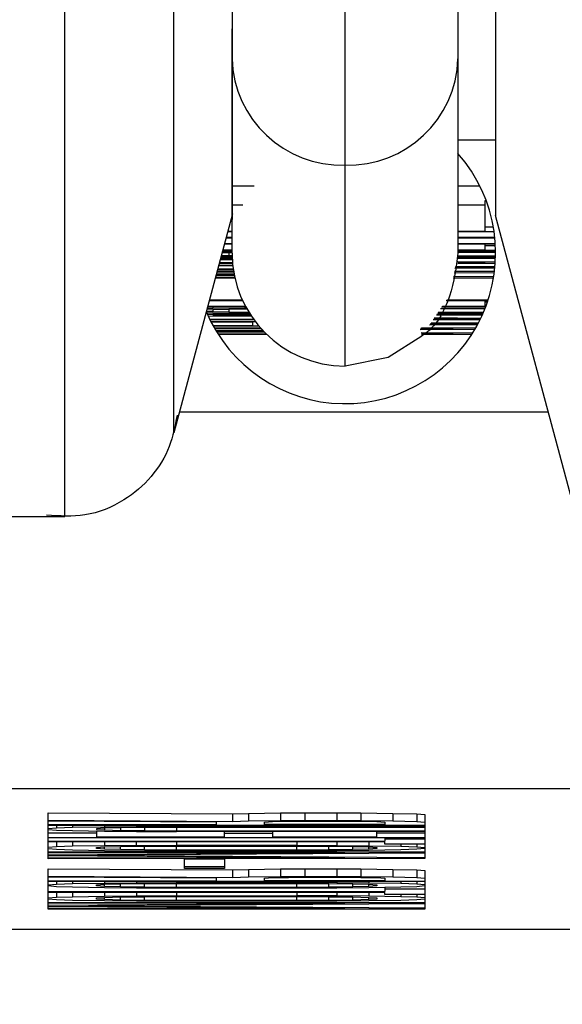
# Model space of a CAD drawing. Header units: inches. Extents: x 170 to 312, y 215 to 248.
# Tile 111 of 256: x 181.5829 to 181.5962, y 243.7091 to 243.7332. Entities that reach past the tile are written whole.
import ezdxf
from ezdxf import colors
from ezdxf.entities.mleader import LeaderData, LeaderLine
from ezdxf.math import Vec2, Vec3

# ---------------------------------------------------------------- set-up
doc = ezdxf.new("R2010")
doc.units = ezdxf.units.IN
doc.header["$LTSCALE"] = 0.25
doc.header["$MEASUREMENT"] = 0
doc.layers.add('ANNOTATIONS', color=1, linetype='Continuous')
doc.layers.add('MOTOR RH', color=7, linetype='Continuous')
doc.styles.add('ARIAL', font='arial.ttf', dxfattribs={"height": 0.09375})

msp = doc.modelspace()

# ---------------------------------------------------------------- linework, layer by layer
at = {"layer": 'MOTOR RH'}
for p, q in [((181.5936806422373, 243.7358802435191), (181.5936806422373, 243.727464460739)), ((181.5881442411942, 243.727464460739), (181.5881442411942, 243.7329586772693)), ((181.5946033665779, 243.7302324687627), (181.5936806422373, 243.7302324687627)), ((181.5909124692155, 243.7246960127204), (181.5909124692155, 243.7296195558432)), ((181.5881442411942, 243.7291113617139), (181.5886868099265, 243.7291113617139)), ((181.5936806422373, 243.7291113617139), (181.5942160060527, 243.7291113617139)), ((181.5943481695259, 243.7287514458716), (181.5943720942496, 243.7287514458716)), ((181.5943481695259, 243.7280021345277), (181.5943481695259, 243.7287514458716)), ((181.5881546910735, 243.728425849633), (181.5867160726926, 243.723057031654)), ((181.5881442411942, 243.7286480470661), (181.588409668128, 243.7286480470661)), ((181.5936806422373, 243.7286480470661), (181.5943481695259, 243.7286480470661)), ((181.5965814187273, 243.7210053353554), (181.5946034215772, 243.7283871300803)), ((181.5881442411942, 243.7279814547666), (181.5880356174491, 243.7279814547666)), ((181.5880411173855, 243.7280021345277), (181.5881442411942, 243.7280021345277)), ((181.5936806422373, 243.7280021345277), (181.5943481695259, 243.7280021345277)), ((181.5945671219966, 243.7279814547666), (181.5936806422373, 243.7279814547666)), ((181.5943481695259, 243.7281055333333), (181.594547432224, 243.7281055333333)), ((181.5879599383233, 243.7276994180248), (181.5881541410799, 243.7276994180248)), ((181.5881442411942, 243.7278300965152), (181.587995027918, 243.7278300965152)), ((181.5880005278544, 243.7278507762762), (181.5881442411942, 243.7278507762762)), ((181.5936806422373, 243.7278507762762), (181.5945831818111, 243.7278507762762)), ((181.5945853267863, 243.7278300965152), (181.5936806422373, 243.7278300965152)), ((181.5936806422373, 243.7276994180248), (181.594595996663, 243.7276994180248)), ((181.5880657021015, 243.7274684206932), (181.5878969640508, 243.7274640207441)), ((181.5881442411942, 243.7274935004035), (181.5879042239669, 243.7274913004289)), ((181.5881442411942, 243.7275269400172), (181.5879138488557, 243.7275269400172)), ((181.5879194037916, 243.7275476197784), (181.5881442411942, 243.7275476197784)), ((181.588152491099, 243.7276787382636), (181.5879544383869, 243.7276787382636)), ((181.5881442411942, 243.727469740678), (181.5880657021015, 243.7274684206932)), ((181.5880657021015, 243.7274684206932), (181.5880657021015, 243.7274068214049)), ((181.594597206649, 243.7276787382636), (181.5936806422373, 243.7276787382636)), ((181.5936806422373, 243.7275476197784), (181.5943481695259, 243.7275476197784)), ((181.5946028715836, 243.7275273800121), (181.5936806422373, 243.7275273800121)), ((181.5936806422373, 243.7274996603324), (181.5946032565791, 243.7274996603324)), ((181.5946033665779, 243.7274789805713), (181.5936806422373, 243.7274789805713)), ((181.5943481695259, 243.7275476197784), (181.5943481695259, 243.7276787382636)), ((181.5943481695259, 243.7276510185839), (181.5945986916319, 243.7276510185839)), ((181.5881559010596, 243.7272105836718), (181.5878289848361, 243.7272105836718)), ((181.5878345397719, 243.7272312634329), (181.5881540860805, 243.7272312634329)), ((181.5881493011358, 243.7272972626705), (181.5878531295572, 243.7273003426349)), ((181.5878597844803, 243.7273254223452), (181.5881478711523, 243.7273223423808)), ((181.5881476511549, 243.7273276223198), (181.587860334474, 243.7273276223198)), ((181.5878658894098, 243.7273483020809), (181.5881467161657, 243.7273483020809)), ((181.587875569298, 243.7273843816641), (181.5881454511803, 243.7273817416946)), ((181.5878828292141, 243.7274116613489), (181.5880657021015, 243.7274068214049)), ((181.5880657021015, 243.7274068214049), (181.5881448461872, 243.727405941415)), ((181.5936806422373, 243.7273962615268), (181.5946027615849, 243.7273962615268)), ((181.5946023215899, 243.7273755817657), (181.5936806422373, 243.7273755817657)), ((181.5936806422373, 243.7273483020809), (181.5946015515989, 243.7273483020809)), ((181.5946008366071, 243.7273276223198), (181.5936806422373, 243.7273276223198)), ((181.5936806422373, 243.7272616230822), (181.594597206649, 243.7272515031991)), ((181.5943481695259, 243.7272312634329), (181.5936806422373, 243.7272383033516)), ((181.5936806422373, 243.7272312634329), (181.5943481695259, 243.7272312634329)), ((181.5945946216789, 243.7272105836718), (181.5936806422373, 243.7272105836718)), ((181.5877615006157, 243.7269584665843), (181.5881903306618, 243.7269615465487)), ((181.5881839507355, 243.726997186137), (181.5877717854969, 243.726997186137)), ((181.5877773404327, 243.7270178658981), (181.5881805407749, 243.7270178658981)), ((181.5881744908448, 243.7270565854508), (181.5877870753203, 243.7270539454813)), ((181.5877925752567, 243.7270746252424), (181.5881715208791, 243.727076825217)), ((181.588162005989, 243.727151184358), (181.5878136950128, 243.7271533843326)), ((181.5878191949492, 243.7271736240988), (181.5881597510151, 243.7271718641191)), ((181.5945714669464, 243.7269809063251), (181.5935837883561, 243.7269747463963)), ((181.5935923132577, 243.7270178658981), (181.5945761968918, 243.7270178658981)), ((181.5945847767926, 243.7270948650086), (181.593606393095, 243.7270887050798)), ((181.5945865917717, 243.7271133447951), (181.5936100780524, 243.7271076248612)), ((181.5936126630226, 243.7271208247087), (181.5945867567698, 243.7271151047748)), ((181.59361634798, 243.7271393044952), (181.59458846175, 243.7271335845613)), ((181.5882127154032, 243.7268524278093), (181.5877330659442, 243.7268524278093)), ((181.58773862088, 243.7268731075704), (181.5882080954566, 243.7268731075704)), ((181.5882005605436, 243.7269087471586), (181.5877489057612, 243.726911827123)), ((181.5877544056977, 243.7269320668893), (181.5881964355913, 243.7269294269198)), ((181.5881941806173, 243.7269408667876), (181.5877560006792, 243.7269382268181)), ((181.5945522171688, 243.7268524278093), (181.593559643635, 243.7268524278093)), ((181.5935681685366, 243.7268955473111), (181.5945582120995, 243.7268893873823)), ((181.5884034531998, 243.7262949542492), (181.5875836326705, 243.7262949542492)), ((181.5875891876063, 243.7263156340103), (181.5883938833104, 243.7263156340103)), ((181.5944129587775, 243.7262949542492), (181.5933925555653, 243.7262949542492)), ((181.5934068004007, 243.7263156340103), (181.5944197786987, 243.7263156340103)), ((181.5943481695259, 243.7261638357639), (181.5943481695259, 243.7262949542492)), ((181.5943481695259, 243.7262672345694), (181.5944036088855, 243.7262672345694)), ((181.5875164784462, 243.7260441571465), (181.5876730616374, 243.7260331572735)), ((181.5876730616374, 243.7260745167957), (181.5875217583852, 243.7260639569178)), ((181.5875226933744, 243.7260049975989), (181.5876730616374, 243.7260023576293)), ((181.5876730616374, 243.7261053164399), (181.5875322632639, 243.7261031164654)), ((181.5884797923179, 243.7261431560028), (181.5875430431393, 243.7261431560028)), ((181.5875485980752, 243.7261638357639), (181.5884686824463, 243.7261638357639)), ((181.5876730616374, 243.7261431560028), (181.5876730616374, 243.7261053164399)), ((181.5884583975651, 243.7261123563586), (181.5876730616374, 243.7261053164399)), ((181.5880657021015, 243.7260846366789), (181.5876730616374, 243.7260745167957)), ((181.5876730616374, 243.7260745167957), (181.5876730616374, 243.7260331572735)), ((181.5876730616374, 243.7260331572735), (181.5880657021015, 243.7260230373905)), ((181.5876730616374, 243.7260023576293), (181.5884583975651, 243.7259953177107)), ((181.5885094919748, 243.7260899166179), (181.5880657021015, 243.7260846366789)), ((181.5880657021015, 243.7260846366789), (181.5880657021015, 243.7260230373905)), ((181.5880657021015, 243.7260230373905), (181.5885526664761, 243.7260173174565)), ((181.5884583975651, 243.7261431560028), (181.5884583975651, 243.7261123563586)), ((181.5884967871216, 243.7261123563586), (181.5884583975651, 243.7261123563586)), ((181.5931978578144, 243.7260124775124), (181.5943055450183, 243.7260124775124)), ((181.5943396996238, 243.7260951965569), (181.5932548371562, 243.7260951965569)), ((181.5932690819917, 243.726115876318), (181.5943478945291, 243.726115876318)), ((181.5943586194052, 243.7261431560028), (181.5932881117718, 243.7261431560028)), ((181.5933023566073, 243.7261638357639), (181.5943481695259, 243.7261638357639)), ((181.5875404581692, 243.7259645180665), (181.5885858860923, 243.7259645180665)), ((181.5886228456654, 243.725908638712), (181.5875605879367, 243.7259196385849)), ((181.5875950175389, 243.7258474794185), (181.5886656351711, 243.7258474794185)), ((181.5886806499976, 243.7258267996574), (181.587605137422, 243.7258267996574)), ((181.5876229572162, 243.7257911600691), (181.5887120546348, 243.7257845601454)), ((181.5886546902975, 243.7257647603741), (181.5876335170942, 243.725770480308)), ((181.5876730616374, 243.7259438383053), (181.5886060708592, 243.7259332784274)), ((181.5885993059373, 243.7259438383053), (181.5876730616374, 243.7259438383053)), ((181.5884583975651, 243.7259953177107), (181.5885664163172, 243.7259948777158)), ((181.5886546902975, 243.7256956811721), (181.5886546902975, 243.7257647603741)), ((181.5930230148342, 243.7257590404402), (181.5941817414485, 243.7257520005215)), ((181.5942198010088, 243.7258267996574), (181.5930697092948, 243.7258267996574)), ((181.5930839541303, 243.7258474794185), (181.594229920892, 243.7258474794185)), ((181.594230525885, 243.7258487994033), (181.5930931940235, 243.725860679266)), ((181.5931093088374, 243.7258839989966), (181.594241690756, 243.7258716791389)), ((181.5942752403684, 243.7259438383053), (181.5931503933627, 243.7259438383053)), ((181.5931646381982, 243.7259645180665), (181.5942844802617, 243.7259645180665)), ((181.5942966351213, 243.7259917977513), (181.593183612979, 243.7259917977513)), ((181.5876763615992, 243.7256899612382), (181.5886546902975, 243.7256956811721)), ((181.5887991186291, 243.7256763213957), (181.5876876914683, 243.725669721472)), ((181.5877078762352, 243.7256340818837), (181.5888358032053, 243.7256340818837)), ((181.5888541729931, 243.7256134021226), (181.5877197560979, 243.7256134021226)), ((181.5877424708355, 243.7255746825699), (181.5888825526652, 243.7255821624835)), ((181.5889020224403, 243.7255614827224), (181.5877547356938, 243.7255540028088)), ((181.5877583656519, 243.7255482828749), (181.5889215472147, 243.7255408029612)), ((181.5889420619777, 243.7255201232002), (181.5877709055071, 243.7255276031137)), ((181.5940939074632, 243.7255940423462), (181.5927571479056, 243.7255856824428)), ((181.5927653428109, 243.7256081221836), (181.5935628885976, 243.7256134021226)), ((181.5935628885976, 243.7256134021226), (181.5927710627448, 243.7256134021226)), ((181.5927769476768, 243.7255170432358), (181.5940423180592, 243.7255091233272)), ((181.592785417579, 243.7256340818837), (181.5941170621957, 243.7256340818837)), ((181.5941584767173, 243.7257084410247), (181.5929832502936, 243.725701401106)), ((181.5941684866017, 243.7257269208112), (181.5929961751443, 243.7257198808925)), ((181.5930101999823, 243.7257405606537), (181.594172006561, 243.725733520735)), ((181.5877949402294, 243.725489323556), (181.5889728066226, 243.725489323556)), ((181.5889940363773, 243.7254686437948), (181.5878081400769, 243.7254686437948)), ((181.5935628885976, 243.725489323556), (181.5927830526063, 243.725494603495)), ((181.5927843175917, 243.725489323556), (181.5935628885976, 243.725489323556)), ((181.594016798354, 243.7254686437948), (181.5927900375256, 243.7254686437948)), ((181.5868539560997, 243.7235713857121), (181.5958937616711, 243.7235713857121)), ((181.5840421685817, 243.7210053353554), (181.5825985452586, 243.7210048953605)), ((181.5763582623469, 243.7143464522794), (181.6054667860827, 243.7143464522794)), ((181.5836413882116, 243.7137520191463), (181.5881568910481, 243.713721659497)), ((181.5836413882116, 243.7126247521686), (181.5836413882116, 243.7137520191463)), ((181.5881568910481, 243.713721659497), (181.5885495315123, 243.7137352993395)), ((181.5881568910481, 243.713721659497), (181.5881568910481, 243.7135368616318)), ((181.5885495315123, 243.7137352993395), (181.58933486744, 243.7137454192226)), ((181.5885495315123, 243.7137352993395), (181.5885495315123, 243.7135505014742)), ((181.58933486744, 243.7137454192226), (181.589923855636, 243.7137489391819)), ((181.58933486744, 243.7137454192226), (181.58933486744, 243.7135610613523)), ((181.589923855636, 243.7137489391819), (181.5907091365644, 243.7137489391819)), ((181.589923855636, 243.7137489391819), (181.589923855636, 243.7135641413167)), ((181.5907091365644, 243.7137489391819), (181.5912981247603, 243.7137454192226)), ((181.5907091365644, 243.7137489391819), (181.5907091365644, 243.7135641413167)), ((181.5912981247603, 243.7137454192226), (181.5920834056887, 243.7137352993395)), ((181.5912981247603, 243.7137454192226), (181.5912981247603, 243.7135610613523)), ((181.5920834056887, 243.7137352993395), (181.5926723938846, 243.713721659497)), ((181.5920834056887, 243.7137352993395), (181.5920834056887, 243.7135505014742)), ((181.5926723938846, 243.713721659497), (181.5928687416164, 243.7137044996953)), ((181.5926723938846, 243.713721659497), (181.5926723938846, 243.7135368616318)), ((181.5928687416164, 243.7137044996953), (181.5928687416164, 243.7126251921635)), ((181.5836413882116, 243.713567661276), (181.5881568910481, 243.7135368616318)), ((181.5877642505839, 243.7135166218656), (181.5836413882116, 243.7135439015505)), ((181.5836413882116, 243.7134585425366), (181.5877642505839, 243.7134585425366)), ((181.5877642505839, 243.7134585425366), (181.5877642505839, 243.7135166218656)), ((181.5881568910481, 243.7135368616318), (181.5885495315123, 243.7135505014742)), ((181.5885495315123, 243.7135505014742), (181.58933486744, 243.7135610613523)), ((181.5889422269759, 243.7135232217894), (181.5891385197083, 243.7135337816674)), ((181.5889422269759, 243.7134585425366), (181.5889422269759, 243.7135232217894)), ((181.5918871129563, 243.7134585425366), (181.5889422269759, 243.7134585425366)), ((181.5891385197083, 243.7135337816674), (181.5895311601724, 243.7135403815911)), ((181.58933486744, 243.7135610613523), (181.589923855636, 243.7135641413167)), ((181.5895311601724, 243.7135403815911), (181.5901201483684, 243.7135439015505)), ((181.589923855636, 243.7135641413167), (181.5907091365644, 243.7135641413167)), ((181.5901201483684, 243.7135439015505), (181.5907091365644, 243.7135439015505)), ((181.5907091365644, 243.7135641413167), (181.5912981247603, 243.7135610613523)), ((181.5907091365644, 243.7135439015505), (181.5912981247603, 243.7135403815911)), ((181.5912981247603, 243.7135610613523), (181.5920834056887, 243.7135505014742)), ((181.5912981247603, 243.7135403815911), (181.5916907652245, 243.7135337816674)), ((181.5916907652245, 243.7135337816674), (181.5918871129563, 243.7135232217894)), ((181.5918871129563, 243.7135232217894), (181.5918871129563, 243.7134585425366)), ((181.5920834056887, 243.7135505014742), (181.5926723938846, 243.7135368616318)), ((181.5926723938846, 243.7135368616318), (181.5928687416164, 243.713520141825)), ((181.5928687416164, 243.7134378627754), (181.5836413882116, 243.7134378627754)), ((181.583837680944, 243.7133731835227), (181.5836413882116, 243.7133560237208)), ((181.5836413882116, 243.7133423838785), (181.583837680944, 243.7133252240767)), ((181.5836413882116, 243.7132601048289), (181.5848193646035, 243.7132601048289)), ((181.583837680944, 243.7134378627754), (181.583837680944, 243.7133731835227)), ((181.5842303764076, 243.7133868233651), (181.583837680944, 243.7133731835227)), ((181.583837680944, 243.7133252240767), (181.5842303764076, 243.7133115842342)), ((181.5842303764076, 243.7134378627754), (181.5842303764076, 243.7133868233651)), ((181.5850156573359, 243.7134004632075), (181.5842303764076, 243.7133868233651)), ((181.5842303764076, 243.7133115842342), (181.5850156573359, 243.7132979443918)), ((181.5850156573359, 243.7133696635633), (181.5848193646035, 243.7133560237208)), ((181.5848193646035, 243.7133560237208), (181.5848193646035, 243.7133423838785)), ((181.5848193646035, 243.7133423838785), (181.5850156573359, 243.713328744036)), ((181.5848193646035, 243.7133014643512), (181.5848193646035, 243.7131580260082)), ((181.5850156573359, 243.7134378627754), (181.5850156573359, 243.7134004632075)), ((181.5858009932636, 243.7134070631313), (181.5850156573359, 243.7134004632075)), ((181.5854082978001, 243.7133797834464), (181.5850156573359, 243.7133696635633)), ((181.5850156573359, 243.7133696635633), (181.5850156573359, 243.713328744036)), ((181.5850156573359, 243.713328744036), (181.5854082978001, 243.713318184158)), ((181.5850156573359, 243.7132979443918), (181.5858009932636, 243.7132909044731)), ((181.5859972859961, 243.7133868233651), (181.5854082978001, 243.7133797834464)), ((181.5854082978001, 243.7133797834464), (181.5854082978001, 243.713318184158)), ((181.5854082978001, 243.713318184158), (181.5859972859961, 243.7133115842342)), ((181.5858009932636, 243.7134378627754), (181.5858009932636, 243.7134070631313)), ((181.5867826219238, 243.7134105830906), (181.5858009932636, 243.7134070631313)), ((181.5858009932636, 243.7132909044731), (181.5867826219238, 243.7132878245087)), ((181.5867826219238, 243.7133899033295), (181.5859972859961, 243.7133868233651)), ((181.5859972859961, 243.7133868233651), (181.5859972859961, 243.7133115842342)), ((181.5859972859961, 243.7133115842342), (181.5867826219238, 243.7133080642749)), ((181.5867826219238, 243.7134105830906), (181.5867826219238, 243.7134378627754)), ((181.5867826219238, 243.7134105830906), (181.5928687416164, 243.7134105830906)), ((181.5928687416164, 243.7133903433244), (181.5867826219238, 243.7133899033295)), ((181.5867826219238, 243.7133899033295), (181.5867826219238, 243.7133080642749)), ((181.5867826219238, 243.7133080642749), (181.5928687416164, 243.7133080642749)), ((181.5928687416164, 243.7132878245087), (181.5867826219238, 243.7132878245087)), ((181.5879605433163, 243.7131580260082), (181.5879605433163, 243.7132878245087)), ((181.5879605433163, 243.7132464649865), (181.5891385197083, 243.7132464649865)), ((181.5891385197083, 243.7132878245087), (181.5891385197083, 243.7131580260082)), ((181.5916907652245, 243.7131580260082), (181.5916907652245, 243.7132878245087)), ((181.5916907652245, 243.7132605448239), (181.5928687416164, 243.7132605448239)), ((181.5928687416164, 243.713137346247), (181.5836413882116, 243.713137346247)), ((181.5836413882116, 243.7130555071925), (181.5918871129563, 243.7130555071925)), ((181.5918871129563, 243.7130348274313), (181.5836413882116, 243.7130348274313)), ((181.583837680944, 243.7130348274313), (181.583837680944, 243.7129151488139)), ((181.5842303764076, 243.7130348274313), (181.5842303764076, 243.7129287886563)), ((181.5848193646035, 243.7131580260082), (181.5879605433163, 243.7131580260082)), ((181.5850156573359, 243.7130348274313), (181.5850156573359, 243.7129424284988)), ((181.5858009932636, 243.7129494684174), (181.5858009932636, 243.7130348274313)), ((181.5867826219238, 243.7130348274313), (181.5867826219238, 243.7129529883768)), ((181.5891385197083, 243.7131580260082), (181.5916907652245, 243.7131580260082)), ((181.5897275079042, 243.7130348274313), (181.5897275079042, 243.7129529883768)), ((181.5907091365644, 243.7130348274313), (181.5907091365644, 243.7129494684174)), ((181.5914944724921, 243.7130348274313), (181.5914944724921, 243.7129428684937)), ((181.5918871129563, 243.713137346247), (181.5918871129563, 243.7130555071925)), ((181.5918871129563, 243.7131100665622), (181.5928687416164, 243.7131100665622)), ((181.5918871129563, 243.7129802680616), (181.5918871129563, 243.7130348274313)), ((181.5928687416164, 243.7129802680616), (181.5918871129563, 243.7129802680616)), ((181.5922797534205, 243.7129802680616), (181.5922797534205, 243.7129287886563)), ((181.5926723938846, 243.7129802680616), (181.5926723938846, 243.7129151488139)), ((181.583837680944, 243.7129151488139), (181.5836413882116, 243.7128984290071)), ((181.5836413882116, 243.7128707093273), (181.583837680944, 243.7128539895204)), ((181.5836413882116, 243.7127888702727), (181.5928687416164, 243.7127888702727)), ((181.5909054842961, 243.7127686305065), (181.5836413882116, 243.7127681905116)), ((181.5836413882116, 243.7127206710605), (181.5909054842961, 243.7127686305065)), ((181.5842303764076, 243.7129287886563), (181.583837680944, 243.7129151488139)), ((181.583837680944, 243.7128539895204), (181.5842303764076, 243.712840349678)), ((181.5850156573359, 243.7129424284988), (181.5842303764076, 243.7129287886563)), ((181.5842303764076, 243.712840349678), (181.5850156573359, 243.7128262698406)), ((181.5928687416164, 243.7127580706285), (181.5846230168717, 243.7127070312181)), ((181.5848193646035, 243.7128984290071), (181.5850156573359, 243.7129120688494)), ((181.5848193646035, 243.7128707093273), (181.5848193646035, 243.7128984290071)), ((181.5850156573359, 243.7128570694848), (181.5848193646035, 243.7128707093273)), ((181.5858009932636, 243.7129494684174), (181.5850156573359, 243.7129424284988)), ((181.5850156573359, 243.7129120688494), (181.5854082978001, 243.7129221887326)), ((181.5850156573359, 243.7128570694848), (181.5850156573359, 243.7129120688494)), ((181.5854082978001, 243.7128469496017), (181.5850156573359, 243.7128570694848)), ((181.5850156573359, 243.7128262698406), (181.5858009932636, 243.7128196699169)), ((181.5854082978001, 243.7129221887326), (181.5859972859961, 243.7129287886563)), ((181.5854082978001, 243.7128469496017), (181.5854082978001, 243.7129221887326)), ((181.5859972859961, 243.712840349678), (181.5854082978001, 243.7128469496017)), ((181.5858009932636, 243.7129494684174), (181.5867826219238, 243.7129529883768)), ((181.5858009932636, 243.7128196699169), (181.5867826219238, 243.7128161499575)), ((181.5859972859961, 243.7129287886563), (181.5867826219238, 243.7129323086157)), ((181.5859972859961, 243.712840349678), (181.5859972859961, 243.7129287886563)), ((181.5867826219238, 243.7128368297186), (181.5859972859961, 243.712840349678)), ((181.5867826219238, 243.7129529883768), (181.5897275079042, 243.7129529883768)), ((181.5867826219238, 243.7129323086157), (181.5897275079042, 243.7129323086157)), ((181.5867826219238, 243.7128368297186), (181.5867826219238, 243.7129323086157)), ((181.5897275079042, 243.7128368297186), (181.5867826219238, 243.7128368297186)), ((181.5897275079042, 243.7128161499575), (181.5867826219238, 243.7128161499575)), ((181.5897275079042, 243.7129529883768), (181.5907091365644, 243.7129494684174)), ((181.5897275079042, 243.7129323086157), (181.5905128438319, 243.7129287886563)), ((181.5897275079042, 243.7128368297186), (181.5897275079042, 243.7129323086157)), ((181.5905128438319, 243.712840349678), (181.5897275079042, 243.7128368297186)), ((181.5907091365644, 243.7128196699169), (181.5897275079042, 243.7128161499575)), ((181.5905128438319, 243.7129287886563), (181.5911017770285, 243.7129221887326)), ((181.5905128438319, 243.712840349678), (181.5905128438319, 243.7129287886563)), ((181.5911017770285, 243.7128469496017), (181.5905128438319, 243.712840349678)), ((181.5907091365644, 243.7129494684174), (181.5914944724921, 243.7129428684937)), ((181.5914944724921, 243.7128267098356), (181.5907091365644, 243.7128196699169)), ((181.5911017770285, 243.7129221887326), (181.5914944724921, 243.7129120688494)), ((181.5911017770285, 243.7128469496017), (181.5911017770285, 243.7129221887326)), ((181.5914944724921, 243.7128570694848), (181.5911017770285, 243.7128469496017)), ((181.5914944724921, 243.7129428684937), (181.5922797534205, 243.7129287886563)), ((181.5914944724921, 243.7129120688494), (181.5916907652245, 243.7128984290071)), ((181.5914944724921, 243.7128570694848), (181.5914944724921, 243.7129120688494)), ((181.5916907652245, 243.7128707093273), (181.5914944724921, 243.7128570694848)), ((181.5922797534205, 243.712840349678), (181.5914944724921, 243.7128267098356)), ((181.5916907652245, 243.7128984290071), (181.5916907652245, 243.7128707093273)), ((181.5922797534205, 243.7129287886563), (181.5926723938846, 243.7129151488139)), ((181.5926723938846, 243.7128539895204), (181.5922797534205, 243.712840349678)), ((181.5926723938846, 243.7129151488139), (181.5928687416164, 243.7128984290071)), ((181.5928687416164, 243.7128711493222), (181.5926723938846, 243.7128539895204)), ((181.5909054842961, 243.7126454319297), (181.5836413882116, 243.7126933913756)), ((181.5836413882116, 243.7126454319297), (181.5909054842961, 243.7126454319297)), ((181.5928687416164, 243.7126251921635), (181.5836413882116, 243.7126247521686)), ((181.5846230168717, 243.7127070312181), (181.5928687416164, 243.7126555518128)), ((181.5869789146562, 243.7126181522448), (181.5879605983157, 243.7126181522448)), ((181.5869789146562, 243.7123858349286), (181.5869789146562, 243.7126181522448)), ((181.5879605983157, 243.7126181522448), (181.5879605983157, 243.7123858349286)), ((181.5836413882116, 243.7123792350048), (181.5881568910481, 243.7123484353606)), ((181.5836413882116, 243.7113883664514), (181.5836413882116, 243.7123792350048)), ((181.5869789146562, 243.7124337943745), (181.5879605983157, 243.7124337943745)), ((181.5879605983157, 243.7123858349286), (181.5869789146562, 243.7123858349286)), ((181.5881568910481, 243.7123484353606), (181.5885495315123, 243.712362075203)), ((181.5881568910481, 243.7123484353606), (181.5881568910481, 243.7121636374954)), ((181.5885495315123, 243.712362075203), (181.58933486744, 243.7123721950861)), ((181.5885495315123, 243.712362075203), (181.5885495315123, 243.7121772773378)), ((181.58933486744, 243.7123721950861), (181.589923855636, 243.7123757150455)), ((181.58933486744, 243.7123721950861), (181.58933486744, 243.7121878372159)), ((181.589923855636, 243.7123757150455), (181.5907091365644, 243.7123757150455)), ((181.589923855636, 243.7123757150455), (181.589923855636, 243.7121913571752)), ((181.5907091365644, 243.7123757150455), (181.5912981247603, 243.7123721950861)), ((181.5907091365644, 243.7123757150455), (181.5907091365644, 243.7121913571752)), ((181.5912981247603, 243.7123721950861), (181.5920834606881, 243.712362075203)), ((181.5912981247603, 243.7123721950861), (181.5912981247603, 243.7121878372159)), ((181.5920834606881, 243.712362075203), (181.5926723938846, 243.7123484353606)), ((181.5920834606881, 243.712362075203), (181.5920834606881, 243.7121777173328)), ((181.5926723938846, 243.7123484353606), (181.5928687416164, 243.7123312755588)), ((181.5926723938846, 243.7123484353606), (181.5926723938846, 243.7121636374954)), ((181.5928687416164, 243.7123312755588), (181.5928687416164, 243.7113883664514)), ((181.5836413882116, 243.7121944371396), (181.5881568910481, 243.7121636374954)), ((181.5877642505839, 243.7121433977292), (181.5836413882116, 243.7121706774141)), ((181.5836413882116, 243.7120853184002), (181.5877642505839, 243.7120853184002)), ((181.5928687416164, 243.712064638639), (181.5836413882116, 243.712064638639)), ((181.5838377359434, 243.712064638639), (181.5838377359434, 243.7119999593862)), ((181.5838377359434, 243.7119999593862), (181.5842303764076, 243.7120135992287)), ((181.5842303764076, 243.712064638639), (181.5842303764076, 243.7120135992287)), ((181.5842303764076, 243.7120135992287), (181.5850156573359, 243.7120272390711)), ((181.5850156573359, 243.712064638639), (181.5850156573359, 243.7120272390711)), ((181.5850156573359, 243.7120272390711), (181.5858009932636, 243.7120338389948)), ((181.5850156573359, 243.7119964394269), (181.5854083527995, 243.71200655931)), ((181.5854083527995, 243.71200655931), (181.5859972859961, 243.7120135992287)), ((181.5854083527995, 243.7119313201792), (181.5854083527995, 243.71200655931)), ((181.5858009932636, 243.712064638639), (181.5858009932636, 243.7120338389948)), ((181.5858009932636, 243.7120338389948), (181.5867826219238, 243.7120373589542)), ((181.5859972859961, 243.7120135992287), (181.5867826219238, 243.712017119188)), ((181.5859972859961, 243.7119247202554), (181.5859972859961, 243.7120135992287)), ((181.5867826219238, 243.712064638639), (181.5867826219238, 243.7120373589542)), ((181.5867826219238, 243.7120373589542), (181.5897275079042, 243.7120373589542)), ((181.5867826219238, 243.712017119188), (181.5897275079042, 243.712017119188)), ((181.5867826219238, 243.7119212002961), (181.5867826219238, 243.712017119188)), ((181.5877642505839, 243.7120853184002), (181.5877642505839, 243.7121433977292)), ((181.5881568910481, 243.7121636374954), (181.5885495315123, 243.7121772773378)), ((181.5885495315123, 243.7121772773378), (181.58933486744, 243.7121878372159)), ((181.5889422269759, 243.712149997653), (181.5891385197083, 243.712160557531)), ((181.5889422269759, 243.7120853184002), (181.5889422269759, 243.712149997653)), ((181.5918871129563, 243.7120853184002), (181.5889422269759, 243.7120853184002)), ((181.5891385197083, 243.712160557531), (181.5895312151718, 243.7121671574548)), ((181.58933486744, 243.7121878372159), (181.589923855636, 243.7121913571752)), ((181.5895312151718, 243.7121671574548), (181.5901201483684, 243.7121706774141)), ((181.5897275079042, 243.712064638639), (181.5897275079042, 243.7120373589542)), ((181.5907091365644, 243.7120338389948), (181.5897275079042, 243.7120373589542)), ((181.5897275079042, 243.712017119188), (181.5905128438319, 243.7120135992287)), ((181.5897275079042, 243.7119212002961), (181.5897275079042, 243.712017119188)), ((181.589923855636, 243.7121913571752), (181.5907091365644, 243.7121913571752)), ((181.5901201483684, 243.7121706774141), (181.5907091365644, 243.7121706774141)), ((181.5905128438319, 243.7120135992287), (181.5911018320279, 243.71200655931)), ((181.5905128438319, 243.7119247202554), (181.5905128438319, 243.7120135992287)), ((181.5907091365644, 243.7121913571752), (181.5912981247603, 243.7121878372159)), ((181.5907091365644, 243.7121706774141), (181.5912981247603, 243.7121671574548)), ((181.5907091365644, 243.712064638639), (181.5907091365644, 243.7120338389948)), ((181.5914944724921, 243.7120272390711), (181.5907091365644, 243.7120338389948)), ((181.5911018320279, 243.71200655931), (181.5914944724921, 243.7119964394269)), ((181.5911018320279, 243.7119317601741), (181.5911018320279, 243.71200655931)), ((181.5912981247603, 243.7121878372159), (181.5920834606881, 243.7121777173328)), ((181.5912981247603, 243.7121671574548), (181.5916907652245, 243.712160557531)), ((181.5914944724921, 243.712064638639), (181.5914944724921, 243.7120272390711)), ((181.5922797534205, 243.7120135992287), (181.5914944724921, 243.7120272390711)), ((181.5916907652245, 243.712160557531), (181.5918871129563, 243.712149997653)), ((181.5918871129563, 243.712149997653), (181.5918871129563, 243.7120853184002)), ((181.5920834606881, 243.7121777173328), (181.5926723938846, 243.7121636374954)), ((181.5922797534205, 243.712064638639), (181.5922797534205, 243.7120135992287)), ((181.5926723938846, 243.7119999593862), (181.5922797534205, 243.7120135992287)), ((181.5926723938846, 243.7121636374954), (181.5928687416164, 243.7121469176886)), ((181.5926723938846, 243.712064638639), (181.5926723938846, 243.7119999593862)), ((181.5836413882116, 243.7119827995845), (181.5838377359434, 243.7119999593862)), ((181.5838377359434, 243.7119383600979), (181.5836413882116, 243.7119555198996)), ((181.5836413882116, 243.7118186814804), (181.5918871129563, 243.7118186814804)), ((181.5918871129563, 243.7117984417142), (181.5836413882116, 243.7117984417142)), ((181.5842303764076, 243.7119247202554), (181.5838377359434, 243.7119383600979)), ((181.5838377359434, 243.7117984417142), (181.5838377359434, 243.7116787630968)), ((181.5850156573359, 243.711911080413), (181.5842303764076, 243.7119247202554)), ((181.5842303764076, 243.7117984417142), (181.5842303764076, 243.7116924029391)), ((181.5848193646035, 243.7119827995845), (181.5850156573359, 243.7119964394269)), ((181.5848193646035, 243.7119555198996), (181.5848193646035, 243.7119827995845)), ((181.5850156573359, 243.7119418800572), (181.5848193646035, 243.7119555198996)), ((181.5850156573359, 243.7119418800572), (181.5850156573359, 243.7119964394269)), ((181.5854083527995, 243.7119313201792), (181.5850156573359, 243.7119418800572)), ((181.5858009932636, 243.7119040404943), (181.5850156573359, 243.711911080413)), ((181.5850156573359, 243.7117984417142), (181.5850156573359, 243.7117060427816)), ((181.5859972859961, 243.7119247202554), (181.5854083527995, 243.7119313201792)), ((181.5867826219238, 243.7119009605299), (181.5858009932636, 243.7119040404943)), ((181.5858009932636, 243.7117984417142), (181.5858009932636, 243.7117130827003)), ((181.5867826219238, 243.7119212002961), (181.5859972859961, 243.7119247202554)), ((181.5897275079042, 243.7119212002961), (181.5867826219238, 243.7119212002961)), ((181.5897275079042, 243.7119009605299), (181.5867826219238, 243.7119009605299)), ((181.5867826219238, 243.7117984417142), (181.5867826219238, 243.7117161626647)), ((181.5905128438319, 243.7119247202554), (181.5897275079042, 243.7119212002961)), ((181.5907091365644, 243.7119040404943), (181.5897275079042, 243.7119009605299)), ((181.5897275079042, 243.7117984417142), (181.5897275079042, 243.7117161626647)), ((181.5911018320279, 243.7119317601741), (181.5905128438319, 243.7119247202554)), ((181.5914944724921, 243.711911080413), (181.5907091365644, 243.7119040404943)), ((181.5907091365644, 243.7117984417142), (181.5907091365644, 243.7117130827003)), ((181.5914944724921, 243.7119418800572), (181.5911018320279, 243.7119317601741)), ((181.5914944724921, 243.7119964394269), (181.5916907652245, 243.7119827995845)), ((181.5914944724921, 243.7119418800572), (181.5914944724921, 243.7119964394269)), ((181.5916907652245, 243.7119555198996), (181.5914944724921, 243.7119418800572)), ((181.5922797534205, 243.7119247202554), (181.5914944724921, 243.711911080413)), ((181.5914944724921, 243.7117984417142), (181.5914944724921, 243.7117060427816)), ((181.5916907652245, 243.7119827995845), (181.5916907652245, 243.7119555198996)), ((181.5918871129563, 243.7119181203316), (181.5918871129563, 243.7118186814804)), ((181.5928687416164, 243.711873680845), (181.5918871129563, 243.711873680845)), ((181.5918871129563, 243.7117438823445), (181.5918871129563, 243.7117984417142)), ((181.5926723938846, 243.7119383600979), (181.5922797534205, 243.7119247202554)), ((181.5928687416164, 243.7119827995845), (181.5926723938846, 243.7119999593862)), ((181.5928687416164, 243.7119555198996), (181.5926723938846, 243.7119383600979)), ((181.5836413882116, 243.7116616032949), (181.5838377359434, 243.7116787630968)), ((181.5838377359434, 243.7116171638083), (181.5836413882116, 243.7116343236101)), ((181.5836413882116, 243.7115524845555), (181.5928687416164, 243.7115524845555)), ((181.5909054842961, 243.7115318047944), (181.5836413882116, 243.7115318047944)), ((181.5836413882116, 243.7114838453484), (181.5909054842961, 243.7115318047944)), ((181.5838377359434, 243.7116787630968), (181.5842303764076, 243.7116924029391)), ((181.5842303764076, 243.7116035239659), (181.5838377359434, 243.7116171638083)), ((181.5842303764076, 243.7116924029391), (181.5850156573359, 243.7117060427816)), ((181.5850156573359, 243.7115898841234), (181.5842303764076, 243.7116035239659)), ((181.5928687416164, 243.7115216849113), (181.5846230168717, 243.711470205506)), ((181.5848193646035, 243.7116616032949), (181.5850156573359, 243.7116752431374)), ((181.5848193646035, 243.7116343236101), (181.5848193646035, 243.7116616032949)), ((181.5850156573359, 243.7116206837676), (181.5848193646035, 243.7116343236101)), ((181.5850156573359, 243.7117060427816), (181.5858009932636, 243.7117130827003)), ((181.5850156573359, 243.7116752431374), (181.5854083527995, 243.7116858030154)), ((181.5850156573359, 243.7116206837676), (181.5850156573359, 243.7116752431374)), ((181.5854083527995, 243.7116105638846), (181.5850156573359, 243.7116206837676)), ((181.5858009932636, 243.7115832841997), (181.5850156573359, 243.7115898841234)), ((181.5854083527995, 243.7116858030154), (181.5859972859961, 243.7116924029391)), ((181.5854083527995, 243.7116105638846), (181.5854083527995, 243.7116858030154)), ((181.5859972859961, 243.7116035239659), (181.5854083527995, 243.7116105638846)), ((181.5858009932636, 243.7117130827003), (181.5867826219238, 243.7117161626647)), ((181.5867826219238, 243.7115797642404), (181.5858009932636, 243.7115832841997)), ((181.5859972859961, 243.7116924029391), (181.5867826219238, 243.7116959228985)), ((181.5859972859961, 243.7116035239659), (181.5859972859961, 243.7116924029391)), ((181.5867826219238, 243.7116000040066), (181.5859972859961, 243.7116035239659)), ((181.5867826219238, 243.7117161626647), (181.5897275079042, 243.7117161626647)), ((181.5867826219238, 243.7116959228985), (181.5897275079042, 243.7116959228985)), ((181.5867826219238, 243.7116000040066), (181.5867826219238, 243.7116959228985)), ((181.5897275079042, 243.7116004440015), (181.5867826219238, 243.7116000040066)), ((181.5897275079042, 243.7115797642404), (181.5867826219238, 243.7115797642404)), ((181.5907091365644, 243.7117130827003), (181.5897275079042, 243.7117161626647)), ((181.5897275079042, 243.7116959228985), (181.5905128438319, 243.7116924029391)), ((181.5897275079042, 243.7116004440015), (181.5897275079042, 243.7116959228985)), ((181.5905128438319, 243.7116035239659), (181.5897275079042, 243.7116004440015)), ((181.5907091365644, 243.7115832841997), (181.5897275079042, 243.7115797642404)), ((181.5905128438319, 243.7116924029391), (181.5911018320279, 243.7116858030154)), ((181.5905128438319, 243.7116035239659), (181.5905128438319, 243.7116924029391)), ((181.5911018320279, 243.7116105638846), (181.5905128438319, 243.7116035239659)), ((181.5914944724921, 243.7117060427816), (181.5907091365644, 243.7117130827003)), ((181.5914944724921, 243.7115898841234), (181.5907091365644, 243.7115832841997)), ((181.5911018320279, 243.7116858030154), (181.5914944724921, 243.7116752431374)), ((181.5911018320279, 243.7116105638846), (181.5911018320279, 243.7116858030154)), ((181.5914944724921, 243.7116206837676), (181.5911018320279, 243.7116105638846)), ((181.5922797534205, 243.7116924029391), (181.5914944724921, 243.7117060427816)), ((181.5914944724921, 243.7116752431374), (181.5916907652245, 243.7116616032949)), ((181.5914944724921, 243.7116206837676), (181.5914944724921, 243.7116752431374)), ((181.5916907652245, 243.7116343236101), (181.5914944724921, 243.7116206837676)), ((181.5922797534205, 243.7116035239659), (181.5914944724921, 243.7115898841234)), ((181.5916907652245, 243.7116616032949), (181.5916907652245, 243.7116343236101)), ((181.5928687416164, 243.7117438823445), (181.5918871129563, 243.7117438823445)), ((181.5922797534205, 243.7117438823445), (181.5922797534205, 243.7116924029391)), ((181.592672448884, 243.7116787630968), (181.5922797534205, 243.7116924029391)), ((181.592672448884, 243.7116171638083), (181.5922797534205, 243.7116035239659)), ((181.592672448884, 243.7117438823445), (181.592672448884, 243.7116787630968)), ((181.5928687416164, 243.7116616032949), (181.592672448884, 243.7116787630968)), ((181.5928687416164, 243.7116343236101), (181.592672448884, 243.7116171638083)), ((181.5909054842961, 243.7114090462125), (181.5836413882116, 243.7114565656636)), ((181.5836413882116, 243.7114090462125), (181.5909054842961, 243.7114090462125)), ((181.5928687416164, 243.7113883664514), (181.5836413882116, 243.7113883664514)), ((181.5846230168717, 243.711470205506), (181.5928687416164, 243.7114191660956)), ((181.5696782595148, 243.7108986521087), (181.6121468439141, 243.7108986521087))]:
    msp.add_line(p, q, dxfattribs=at)
at = {"layer": 'MOTOR RH', "flags": 128}
for points in [[(181.5946032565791, 243.7564231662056), (181.5946032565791, 243.7510640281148), (181.5946033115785, 243.7462047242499), (181.5946033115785, 243.7418773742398), (181.5946033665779, 243.7381123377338), (181.5946033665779, 243.7304238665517), (181.5946034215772, 243.7291219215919), (181.5946034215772, 243.7283871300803)], [(181.5867160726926, 243.723057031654), (181.5867160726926, 243.7251272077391), (181.5867160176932, 243.7271014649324), (181.5867160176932, 243.7329467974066), (181.5867159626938, 243.7367791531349), (181.5867159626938, 243.7458448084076)], [(181.5909124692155, 243.7296195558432), (181.5909124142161, 243.730714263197), (181.5909124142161, 243.7383406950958), (181.5909123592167, 243.7408345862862), (181.5909123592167, 243.7449960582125)], [(181.5840421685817, 243.7210053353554), (181.5840421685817, 243.7277966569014), (181.5840421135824, 243.7310952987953), (181.5840421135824, 243.7395018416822)], [(181.5927917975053, 243.7254316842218), (181.5919718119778, 243.7249067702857), (181.5909124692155, 243.7246960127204)]]:
    msp.add_lwpolyline(points, dxfattribs=at)
at = {"layer": 'MOTOR RH'}
for centre, radius, start, end in [((181.5908349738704, 243.7323104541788), 0.002692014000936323, 181.7678516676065, 271.6496086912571), ((181.5909899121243, 243.7323104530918), 0.002692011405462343, 268.3515062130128, 358.2321697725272), ((181.5909124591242, 243.7274651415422), 0.003690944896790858, 202.899689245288, 41.40993408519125), ((181.5909124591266, 243.72746431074), 0.002768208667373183, 180.0003224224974, 270.0003224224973)]:
    msp.add_arc(centre, radius, start, end, dxfattribs=at)
for points, knots in [([(181.5881441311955, 243.745583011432), (181.5881441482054, 243.7429856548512), (181.5881441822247, 243.7377910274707), (181.5881442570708, 243.7324157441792), (181.5881442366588, 243.7292840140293), (181.5881442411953, 243.728041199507), (181.5881442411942, 243.7283880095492), (181.5881442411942, 243.728388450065)], [0, 0, 0, 0, 0.2499217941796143, 0.4998353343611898, 0.7497576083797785, 0.9996821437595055, 1, 1, 1, 1]), ([(181.5936806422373, 243.727464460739), (181.5936338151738, 243.7271125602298), (181.5935359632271, 243.7263772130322), (181.593137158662, 243.7256410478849), (181.5927946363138, 243.7254385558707), (181.5927882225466, 243.7254347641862)], [0, 0, 0, 0, 0.4738352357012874, 0.9901475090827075, 1, 1, 1, 1]), ([(181.5867962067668, 243.7234935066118), (181.5867474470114, 243.7232326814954), (181.5866458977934, 243.7226894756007), (181.5861881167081, 243.721955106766), (181.5854837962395, 243.7213478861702), (181.5845728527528, 243.7209808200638), (181.5839149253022, 243.7210211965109), (181.5835998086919, 243.7210405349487)], [0, 0, 0, 0, 0.1760699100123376, 0.3666909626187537, 0.5638254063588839, 0.7910926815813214, 1, 1, 1, 1])]:
    msp.add_open_spline(points, degree=3, knots=knots, dxfattribs=at)

# ---------------------------------------------------------------- leaders
at = {"layer": 'ANNOTATIONS'}
ml = msp.add_multileader_mtext('Standard', dxfattribs=at)
ml.set_content('HAND CHAIN', color=256, style='ARIAL')
ml.set_leader_properties()
ml.build(insert=Vec2(0, 0))
ml.multileader.update_dxf_attribs({"dogleg_length": 0.36, "arrow_head_size": 0.09375})
ctx = ml.context
ctx.base_point, ctx.char_height, ctx.arrow_head_size, ctx.landing_gap_size, ctx.plane_origin = Vec3(182.1838224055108, 243.6913318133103), 0.09375, 0.09375, 0.09, Vec3(181.398785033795, 243.2581039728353)
notes = []
notes.append((ctx, [(0, (1, 1, 0), (182.0858653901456, 243.6913318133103), (1, 0), 0.09795701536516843, [(0, [(181.3260090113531, 243.3410280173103)], 0, [])])]))
ctx.mtext.insert, ctx.mtext.flow_direction = Vec3(182.2738224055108, 243.7390061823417), 5
for ctx, leaders in notes:
    for number, flags, end, landing, length, lines in leaders:
        leader = LeaderData()
        leader.index, (leader.has_last_leader_line, leader.has_dogleg_vector, leader.attachment_direction) = number, flags
        leader.last_leader_point, leader.dogleg_vector, leader.dogleg_length = Vec3(end), Vec3(landing), length
        for number, points, colour, breaks in lines:
            line = LeaderLine()
            line.index, line.vertices, line.color, line.breaks = number, Vec3.list(points), colors.encode_raw_color(colour), breaks
            leader.lines.append(line)
        ctx.leaders.append(leader)

doc.saveas('drawing.dxf')
